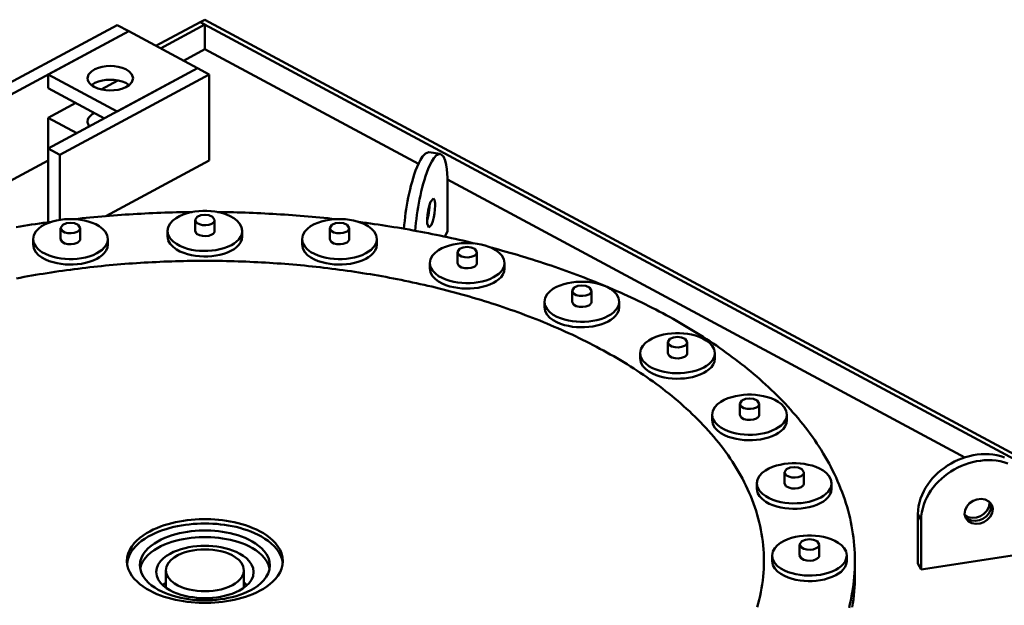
# Model space of a CAD drawing. Header units: millimetres. Extents: x 0 to 841, y 0 to 594.
# Tile 19 of 31: x 280 to 332, y 321 to 352. Entities that reach past the tile are written whole.
import ezdxf

# ---------------------------------------------------------------- set-up
doc = ezdxf.new("R2010")
doc.units = ezdxf.units.MM
doc.layers.add('VIS', color=7, linetype='CONTINUOUS', lineweight=50)

msp = doc.modelspace()

# ---------------------------------------------------------------- linework, layer by layer
at = {"layer": 'VIS'}
for points in [[(287.441, 350.609), (289.76, 351.854)], [(289.76, 351.854), (290, 351.983)], [(289.76, 351.854), (351.306, 318.81)], [(289.76, 351.854), (290, 351.725)], [(290, 351.983), (351.547, 318.939)], [(285.411, 351.699), (277.598, 347.504)], [(286.012, 351.376), (278.199, 347.181)], [(286.012, 351.376), (281.805, 349.117)], [(285.411, 351.699), (286.012, 351.376)], [(286.012, 351.376), (289.618, 349.44)], [(287.682, 350.48), (290, 351.725)], [(290, 350.434), (290, 351.725)], [(288.884, 349.835), (290, 350.434)], [(290, 350.434), (301.167, 344.439)], [(289.618, 349.44), (281.805, 345.245)], [(283.86, 348.924), (283.919, 349.122), (284.059, 349.277), (284.236, 349.39), (284.43, 349.469), (284.633, 349.522), (284.841, 349.553), (285.05, 349.563), (285.26, 349.553), (285.468, 349.522), (285.671, 349.469), (285.865, 349.39), (286.042, 349.277), (286.181, 349.122), (286.24, 348.924)], [(289.618, 349.44), (285.411, 347.181)], [(289.618, 349.44), (290.219, 349.117)], [(281.805, 348.4), (281.805, 349.117)], [(281.805, 349.117), (285.411, 347.181)], [(290.219, 349.117), (282.406, 344.922)], [(284.209, 348.472), (284.123, 348.523), (284.044, 348.583), (283.973, 348.653), (283.914, 348.734), (283.875, 348.825), (283.86, 348.924)], [(284.066, 348.565), (284.242, 348.675), (284.435, 348.753), (284.636, 348.806), (284.842, 348.836), (285.05, 348.846), (285.258, 348.836), (285.465, 348.806), (285.666, 348.753), (285.859, 348.675), (286.035, 348.565)], [(286.24, 348.924), (286.18, 348.723), (286.037, 348.567), (285.857, 348.454), (285.66, 348.375), (285.454, 348.323), (285.243, 348.293), (285.031, 348.285), (284.819, 348.297), (284.609, 348.331), (284.404, 348.387), (284.209, 348.472)], [(285.45, 348.808), (284.574, 348.338)], [(290.219, 344.614), (290.219, 349.117)], [(281.805, 348.4), (284.743, 346.823)], [(283.247, 347.626), (281.805, 346.851)], [(281.805, 345.245), (281.805, 346.851)], [(281.805, 346.851), (283.301, 346.048)], [(283.86, 346.658), (283.875, 346.756), (283.914, 346.848), (283.973, 346.928), (284.044, 346.998), (284.123, 347.058), (284.209, 347.11)], [(283.96, 346.402), (283.932, 346.439), (283.908, 346.479), (283.888, 346.521), (283.873, 346.566), (283.864, 346.611), (283.86, 346.658)], [(281.805, 341.388), (281.805, 345.245)], [(281.805, 345.245), (282.406, 344.922)], [(281.805, 344.614), (278.199, 342.678)], [(282.406, 341.515), (282.406, 344.922)], [(290.219, 344.614), (284.815, 341.712)], [(301.72, 345.052), (301.53, 344.984), (301.39, 344.832), (301.278, 344.658), (301.183, 344.473), (301.099, 344.284), (301.023, 344.091), (300.954, 343.895), (300.891, 343.697), (300.833, 343.498), (300.779, 343.298), (300.729, 343.097), (300.683, 342.895), (300.64, 342.692), (300.6, 342.488), (300.564, 342.284), (300.531, 342.079), (300.501, 341.874), (300.474, 341.668), (300.45, 341.462), (300.43, 341.256), (300.413, 341.049)], [(302.308, 344.961), (302.118, 344.894), (301.978, 344.741), (301.866, 344.566), (301.77, 344.381), (301.686, 344.19), (301.61, 343.997), (301.541, 343.8), (301.478, 343.602), (301.42, 343.402), (301.366, 343.201), (301.316, 342.999), (301.269, 342.796), (301.226, 342.593), (301.187, 342.388), (301.151, 342.183), (301.117, 341.978), (301.087, 341.772), (301.061, 341.566), (301.037, 341.359), (301.017, 341.152), (301.001, 340.944)], [(302.308, 344.961), (301.72, 345.052)], [(302.694, 343.484), (302.69, 343.712), (302.679, 343.94), (302.658, 344.167), (302.624, 344.392), (302.57, 344.614), (302.481, 344.823), (302.308, 344.961)], [(302.692, 343.619), (329.751, 329.092)], [(302.694, 340.903), (302.694, 343.484)], [(301.718, 341.113), (301.632, 341.317), (301.625, 341.549), (301.643, 341.781), (301.679, 342.011), (301.731, 342.238), (301.807, 342.457), (301.95, 342.626)], [(301.95, 342.626), (301.997, 342.584), (302.019, 342.523), (302.032, 342.459), (302.039, 342.394), (302.043, 342.329), (302.044, 342.264)], [(301.624, 341.481), (301.661, 341.615), (301.691, 341.751), (301.715, 341.888), (301.733, 342.026), (301.745, 342.164), (301.75, 342.303)], [(302.044, 342.264), (302.035, 342.058), (302.011, 341.854), (301.974, 341.651), (301.923, 341.451), (301.851, 341.258), (301.718, 341.113)], [(284.919, 340.509), (284.881, 340.715), (284.78, 340.898), (284.638, 341.052), (284.471, 341.178), (284.288, 341.282), (284.096, 341.365), (283.897, 341.432), (283.693, 341.483), (283.487, 341.521), (283.278, 341.545), (283.069, 341.557), (282.859, 341.557), (282.649, 341.545), (282.441, 341.521), (282.235, 341.483), (282.031, 341.432), (281.832, 341.365), (281.64, 341.282), (281.457, 341.178), (281.29, 341.052), (281.148, 340.898), (281.047, 340.715), (281.009, 340.509)], [(289.337, 341.923), (289.131, 341.92), (288.925, 341.917), (288.719, 341.913), (288.513, 341.909), (288.307, 341.903), (288.101, 341.897), (287.895, 341.891), (287.688, 341.884), (287.482, 341.876), (287.276, 341.867), (287.07, 341.858), (286.865, 341.848), (286.659, 341.838), (286.453, 341.826), (286.247, 341.814), (286.041, 341.802), (285.835, 341.789), (285.63, 341.775), (285.424, 341.76), (285.218, 341.745), (285.013, 341.729), (284.807, 341.712), (284.602, 341.694), (284.397, 341.676), (284.191, 341.658), (283.986, 341.638), (283.781, 341.618), (283.576, 341.597), (283.371, 341.576), (283.166, 341.553)], [(291.955, 340.935), (291.917, 341.14), (291.816, 341.324), (291.674, 341.477), (291.507, 341.604), (291.324, 341.707), (291.132, 341.791), (290.933, 341.857), (290.729, 341.909), (290.523, 341.946), (290.314, 341.971), (290.105, 341.983), (289.895, 341.983), (289.686, 341.971), (289.477, 341.946), (289.271, 341.909), (289.067, 341.857), (288.868, 341.791), (288.676, 341.707), (288.493, 341.604), (288.326, 341.477), (288.184, 341.324), (288.083, 341.14), (288.045, 340.935)], [(290.51, 341.509), (290.401, 341.678), (290.208, 341.759), (290, 341.783), (289.792, 341.759), (289.599, 341.678), (289.49, 341.509)], [(289.49, 341.509), (289.565, 341.365), (289.71, 341.283), (289.872, 341.244), (290.039, 341.236), (290.204, 341.258), (290.361, 341.315)], [(289.49, 341.509), (289.49, 340.935)], [(290.361, 341.315), (290.397, 341.337), (290.431, 341.363), (290.462, 341.393), (290.487, 341.427), (290.504, 341.467), (290.51, 341.509)], [(290.51, 341.509), (290.51, 340.935)], [(296.834, 341.553), (296.629, 341.576), (296.424, 341.597), (296.219, 341.618), (296.014, 341.638), (295.809, 341.658), (295.603, 341.676), (295.398, 341.694), (295.193, 341.712), (294.987, 341.729), (294.782, 341.745), (294.576, 341.76), (294.37, 341.775), (294.165, 341.789), (293.959, 341.802), (293.753, 341.814), (293.547, 341.826), (293.341, 341.838), (293.135, 341.848), (292.93, 341.858), (292.724, 341.867), (292.518, 341.876), (292.312, 341.884), (292.105, 341.891), (291.899, 341.897), (291.693, 341.903), (291.487, 341.909), (291.281, 341.913), (291.075, 341.917), (290.869, 341.92), (290.663, 341.923)], [(298.991, 340.509), (298.953, 340.715), (298.852, 340.898), (298.71, 341.052), (298.543, 341.178), (298.36, 341.282), (298.168, 341.365), (297.969, 341.432), (297.765, 341.483), (297.559, 341.521), (297.351, 341.545), (297.141, 341.557), (296.931, 341.557), (296.722, 341.545), (296.513, 341.521), (296.307, 341.483), (296.103, 341.432), (295.904, 341.365), (295.712, 341.282), (295.529, 341.178), (295.362, 341.052), (295.22, 340.898), (295.119, 340.715), (295.081, 340.509)], [(281.951, 341.407), (281.748, 341.38), (281.544, 341.352), (281.341, 341.324), (281.138, 341.295), (280.936, 341.265), (280.733, 341.235), (280.53, 341.204), (280.328, 341.172), (280.125, 341.139)], [(283.474, 341.083), (283.365, 341.252), (283.172, 341.333), (282.964, 341.357), (282.756, 341.333), (282.563, 341.252), (282.454, 341.083)], [(282.454, 341.083), (282.529, 340.94), (282.674, 340.858), (282.836, 340.818), (283.003, 340.81), (283.168, 340.832), (283.325, 340.889)], [(282.454, 341.083), (282.454, 340.509)], [(283.325, 340.889), (283.361, 340.911), (283.395, 340.937), (283.426, 340.967), (283.451, 341.002), (283.468, 341.041), (283.474, 341.083)], [(283.474, 341.083), (283.474, 340.509)], [(297.546, 341.083), (297.437, 341.252), (297.244, 341.333), (297.036, 341.357), (296.828, 341.333), (296.635, 341.252), (296.526, 341.083)], [(296.526, 341.083), (296.602, 340.94), (296.746, 340.858), (296.908, 340.818), (297.075, 340.81), (297.24, 340.832), (297.397, 340.889)], [(296.526, 341.083), (296.526, 340.509)], [(297.397, 340.889), (297.433, 340.911), (297.468, 340.937), (297.498, 340.967), (297.523, 341.002), (297.54, 341.041), (297.546, 341.083)], [(297.546, 341.083), (297.546, 340.509)], [(304.092, 340.284), (303.893, 340.332), (303.694, 340.38), (303.494, 340.427), (303.294, 340.473), (303.094, 340.518), (302.894, 340.562), (302.694, 340.606), (302.494, 340.649), (302.293, 340.691), (302.092, 340.732), (301.891, 340.773), (301.69, 340.813), (301.489, 340.852), (301.288, 340.891), (301.086, 340.928), (300.885, 340.965), (300.683, 341.002), (300.481, 341.037), (300.279, 341.072), (300.077, 341.106), (299.875, 341.139), (299.672, 341.172), (299.47, 341.204), (299.267, 341.235), (299.064, 341.265), (298.862, 341.295), (298.659, 341.324), (298.456, 341.352), (298.252, 341.38), (298.049, 341.407)], [(281.009, 340.509), (281.048, 340.301), (281.152, 340.115), (281.298, 339.96), (281.469, 339.833), (281.656, 339.729), (281.853, 339.646), (282.056, 339.58), (282.263, 339.53), (282.473, 339.493), (282.686, 339.47), (282.899, 339.46), (283.112, 339.463), (283.325, 339.478), (283.537, 339.506), (283.746, 339.548), (283.952, 339.604), (284.153, 339.676), (284.346, 339.767)], [(281.009, 340.509), (281.009, 340.223)], [(282.454, 340.509), (282.529, 340.366), (282.674, 340.284), (282.836, 340.244), (283.003, 340.236), (283.168, 340.258), (283.325, 340.316)], [(283.325, 340.316), (283.361, 340.338), (283.395, 340.363), (283.426, 340.393), (283.451, 340.428), (283.468, 340.467), (283.474, 340.509)], [(284.346, 339.767), (284.487, 339.851), (284.618, 339.95), (284.735, 340.065), (284.831, 340.197), (284.896, 340.348), (284.919, 340.509)], [(284.919, 340.509), (284.919, 340.223)], [(288.045, 340.935), (288.084, 340.726), (288.188, 340.541), (288.334, 340.386), (288.506, 340.258), (288.692, 340.155), (288.889, 340.071), (289.092, 340.006), (289.299, 339.955), (289.51, 339.919), (289.722, 339.896), (289.935, 339.886), (290.149, 339.888), (290.362, 339.903), (290.573, 339.932), (290.783, 339.973), (290.988, 340.029), (291.189, 340.102), (291.382, 340.193)], [(288.045, 340.935), (288.045, 340.648)], [(288.045, 340.648), (288.084, 340.439), (288.188, 340.254), (288.334, 340.099), (288.506, 339.971), (288.692, 339.868), (288.889, 339.785), (289.092, 339.719), (289.299, 339.668), (289.51, 339.632), (289.722, 339.609), (289.935, 339.599), (290.149, 339.602), (290.362, 339.617), (290.573, 339.645), (290.783, 339.686), (290.988, 339.743), (291.189, 339.815), (291.382, 339.906)], [(289.49, 340.935), (289.565, 340.792), (289.71, 340.71), (289.872, 340.67), (290.039, 340.662), (290.204, 340.684), (290.361, 340.741)], [(290.361, 340.741), (290.397, 340.763), (290.431, 340.789), (290.462, 340.819), (290.487, 340.854), (290.504, 340.893), (290.51, 340.935)], [(291.382, 340.193), (291.523, 340.277), (291.654, 340.375), (291.771, 340.49), (291.867, 340.623), (291.932, 340.773), (291.955, 340.935)], [(291.382, 339.906), (291.523, 339.99), (291.654, 340.089), (291.771, 340.204), (291.867, 340.336), (291.932, 340.486), (291.955, 340.648)], [(291.955, 340.935), (291.955, 340.648)], [(295.081, 340.509), (295.12, 340.301), (295.224, 340.115), (295.37, 339.96), (295.542, 339.833), (295.728, 339.729), (295.925, 339.646), (296.128, 339.58), (296.335, 339.53), (296.546, 339.493), (296.758, 339.47), (296.971, 339.46), (297.185, 339.463), (297.398, 339.478), (297.609, 339.506), (297.819, 339.548), (298.025, 339.604), (298.225, 339.676), (298.419, 339.767)], [(295.081, 340.509), (295.081, 340.223)], [(296.526, 340.509), (296.602, 340.366), (296.746, 340.284), (296.908, 340.244), (297.075, 340.236), (297.24, 340.258), (297.397, 340.316)], [(297.397, 340.316), (297.433, 340.338), (297.468, 340.363), (297.498, 340.393), (297.523, 340.428), (297.54, 340.467), (297.546, 340.509)], [(298.419, 339.767), (298.559, 339.851), (298.69, 339.95), (298.807, 340.065), (298.903, 340.197), (298.968, 340.348), (298.991, 340.509)], [(298.991, 340.509), (298.991, 340.223)], [(302.552, 340.637), (302.694, 340.903)], [(281.009, 340.223), (281.048, 340.014), (281.152, 339.828), (281.298, 339.673), (281.469, 339.546), (281.656, 339.442), (281.853, 339.359), (282.056, 339.293), (282.263, 339.243), (282.473, 339.206), (282.686, 339.184), (282.899, 339.173), (283.112, 339.176), (283.325, 339.191), (283.537, 339.219), (283.746, 339.261), (283.952, 339.317), (284.153, 339.389), (284.346, 339.48)], [(284.346, 339.48), (284.487, 339.564), (284.618, 339.663), (284.735, 339.778), (284.831, 339.911), (284.896, 340.061), (284.919, 340.223)], [(295.081, 340.223), (295.12, 340.014), (295.224, 339.828), (295.37, 339.673), (295.542, 339.546), (295.728, 339.442), (295.925, 339.359), (296.128, 339.293), (296.335, 339.243), (296.546, 339.206), (296.758, 339.184), (296.971, 339.173), (297.185, 339.176), (297.398, 339.191), (297.609, 339.219), (297.819, 339.261), (298.025, 339.317), (298.225, 339.389), (298.419, 339.48)], [(298.419, 339.48), (298.559, 339.564), (298.69, 339.663), (298.807, 339.778), (298.903, 339.911), (298.968, 340.061), (298.991, 340.223)], [(305.674, 339.254), (305.637, 339.459), (305.536, 339.642), (305.393, 339.796), (305.226, 339.923), (305.044, 340.026), (304.851, 340.11), (304.652, 340.176), (304.449, 340.228), (304.242, 340.265), (304.034, 340.29), (303.824, 340.302), (303.614, 340.302), (303.405, 340.29), (303.197, 340.265), (302.99, 340.228), (302.787, 340.176), (302.588, 340.11), (302.395, 340.026), (302.213, 339.923), (302.046, 339.796), (301.903, 339.642), (301.802, 339.459), (301.764, 339.254)], [(304.229, 339.827), (304.12, 339.997), (303.927, 340.077), (303.719, 340.101), (303.511, 340.077), (303.319, 339.997), (303.209, 339.827)], [(324, 323.672), (323.998, 323.877), (323.991, 324.081), (323.981, 324.286), (323.966, 324.491), (323.947, 324.695), (323.923, 324.898), (323.896, 325.101), (323.864, 325.304), (323.828, 325.506), (323.788, 325.707), (323.744, 325.907), (323.696, 326.106), (323.644, 326.305), (323.589, 326.502), (323.529, 326.698), (323.466, 326.893), (323.399, 327.087), (323.329, 327.28), (323.255, 327.471), (323.178, 327.661), (323.098, 327.849), (323.014, 328.036), (322.927, 328.222), (322.836, 328.406), (322.743, 328.589), (322.647, 328.77), (322.548, 328.949), (322.446, 329.127), (322.341, 329.303), (322.234, 329.478), (322.124, 329.651), (322.012, 329.822), (321.897, 329.992), (321.779, 330.16), (321.66, 330.327), (321.538, 330.492), (321.414, 330.655), (321.288, 330.816), (321.159, 330.976), (321.029, 331.134), (320.897, 331.291), (320.762, 331.446), (320.626, 331.599), (320.488, 331.751), (320.349, 331.901), (320.208, 332.05), (320.065, 332.197), (319.92, 332.342), (319.774, 332.486), (319.626, 332.628), (319.477, 332.769), (319.327, 332.908), (319.175, 333.045), (319.021, 333.182), (318.867, 333.316), (318.711, 333.449), (318.554, 333.581), (318.396, 333.711), (318.236, 333.84), (318.076, 333.968), (317.914, 334.094), (317.751, 334.218), (317.587, 334.341), (317.422, 334.463), (317.256, 334.584), (317.09, 334.703), (316.922, 334.821), (316.753, 334.937), (316.583, 335.052), (316.413, 335.166), (316.242, 335.279), (316.07, 335.39), (315.897, 335.5), (315.723, 335.609), (315.548, 335.716), (315.373, 335.823), (315.197, 335.928), (315.02, 336.032), (314.843, 336.134), (314.665, 336.236), (314.486, 336.336), (314.307, 336.436), (314.127, 336.534), (313.946, 336.631), (313.765, 336.726), (313.583, 336.821), (313.401, 336.915), (313.218, 337.007), (313.034, 337.099), (312.85, 337.189), (312.666, 337.278), (312.481, 337.366), (312.295, 337.454), (312.109, 337.54), (311.922, 337.625), (311.735, 337.709), (311.548, 337.792), (311.36, 337.874), (311.172, 337.955), (310.983, 338.035), (310.794, 338.114), (310.604, 338.192), (310.414, 338.269), (310.224, 338.345), (310.033, 338.421), (309.842, 338.495), (309.651, 338.568), (309.459, 338.641), (309.267, 338.712), (309.075, 338.783), (308.882, 338.852), (308.689, 338.921), (308.495, 338.989), (308.301, 339.056), (308.107, 339.122), (307.913, 339.187), (307.718, 339.251), (307.523, 339.315), (307.328, 339.377), (307.133, 339.439), (306.937, 339.5), (306.741, 339.56), (306.545, 339.619), (306.348, 339.677), (306.151, 339.735), (305.954, 339.791), (305.757, 339.847), (305.56, 339.902), (305.362, 339.957), (305.164, 340.01), (304.966, 340.062)], [(303.209, 339.827), (303.285, 339.684), (303.429, 339.602), (303.591, 339.562), (303.758, 339.554), (303.924, 339.577), (304.08, 339.634)], [(303.209, 339.827), (303.209, 339.254)], [(304.08, 339.634), (304.117, 339.656), (304.151, 339.682), (304.181, 339.711), (304.206, 339.746), (304.223, 339.785), (304.229, 339.827)], [(304.229, 339.827), (304.229, 339.254)], [(319.24, 323.672), (319.238, 323.876), (319.23, 324.08), (319.218, 324.285), (319.2, 324.488), (319.178, 324.692), (319.151, 324.894), (319.119, 325.097), (319.083, 325.298), (319.041, 325.498), (318.996, 325.697), (318.945, 325.896), (318.89, 326.093), (318.831, 326.288), (318.767, 326.483), (318.7, 326.676), (318.628, 326.867), (318.552, 327.057), (318.472, 327.246), (318.389, 327.432), (318.301, 327.617), (318.211, 327.801), (318.116, 327.982), (318.018, 328.162), (317.917, 328.34), (317.813, 328.516), (317.706, 328.69), (317.596, 328.862), (317.482, 329.032), (317.366, 329.201), (317.248, 329.367), (317.126, 329.532), (317.002, 329.695), (316.876, 329.855), (316.747, 330.014), (316.616, 330.171), (316.483, 330.326), (316.347, 330.48), (316.21, 330.631), (316.07, 330.781), (315.929, 330.928), (315.785, 331.074), (315.64, 331.218), (315.493, 331.36), (315.344, 331.501), (315.194, 331.639), (315.042, 331.776), (314.889, 331.911), (314.734, 332.045), (314.577, 332.177), (314.419, 332.307), (314.26, 332.435), (314.099, 332.562), (313.938, 332.687), (313.775, 332.811), (313.61, 332.932), (313.445, 333.053), (313.279, 333.172), (313.111, 333.289), (312.942, 333.404), (312.773, 333.519), (312.602, 333.631), (312.43, 333.743), (312.258, 333.852), (312.084, 333.961), (311.91, 334.068), (311.735, 334.173), (311.559, 334.277), (311.382, 334.38), (311.204, 334.481), (311.026, 334.581), (310.846, 334.68), (310.666, 334.777), (310.486, 334.873), (310.305, 334.968), (310.123, 335.062), (309.94, 335.154), (309.757, 335.245), (309.573, 335.334), (309.389, 335.423), (309.204, 335.51), (309.018, 335.596), (308.832, 335.681), (308.645, 335.765), (308.458, 335.847), (308.271, 335.928), (308.082, 336.009), (307.894, 336.088), (307.705, 336.165), (307.515, 336.242), (307.325, 336.318), (307.135, 336.393), (306.944, 336.466), (306.752, 336.538), (306.561, 336.61), (306.369, 336.68), (306.176, 336.749), (305.983, 336.817), (305.79, 336.885), (305.597, 336.951), (305.403, 337.016), (305.208, 337.08), (305.014, 337.143), (304.819, 337.205), (304.624, 337.266), (304.428, 337.326), (304.232, 337.385), (304.036, 337.443), (303.84, 337.5), (303.643, 337.557), (303.446, 337.612), (303.249, 337.666), (303.052, 337.72), (302.854, 337.772), (302.656, 337.824), (302.458, 337.874), (302.259, 337.924), (302.061, 337.973), (301.862, 338.021), (301.663, 338.068), (301.464, 338.114), (301.264, 338.159), (301.064, 338.203), (300.865, 338.246), (300.664, 338.289), (300.464, 338.331), (300.264, 338.371), (300.063, 338.411), (299.862, 338.45), (299.661, 338.489), (299.46, 338.526), (299.259, 338.562), (299.058, 338.598), (298.856, 338.633), (298.654, 338.667), (298.453, 338.7), (298.251, 338.732), (298.049, 338.764), (297.846, 338.795), (297.644, 338.824), (297.442, 338.853), (297.239, 338.882), (297.036, 338.909), (296.833, 338.936), (296.631, 338.961), (296.428, 338.986), (296.224, 339.011), (296.021, 339.034), (295.818, 339.056), (295.615, 339.078), (295.411, 339.099), (295.208, 339.119), (295.004, 339.139), (294.8, 339.157), (294.597, 339.175), (294.393, 339.192), (294.189, 339.208), (293.985, 339.224), (293.781, 339.239), (293.577, 339.252), (293.373, 339.266), (293.169, 339.278), (292.964, 339.289), (292.76, 339.3), (292.556, 339.31), (292.351, 339.32), (292.147, 339.328), (291.943, 339.336), (291.738, 339.343), (291.534, 339.349), (291.329, 339.354), (291.125, 339.359), (290.92, 339.363), (290.716, 339.366), (290.511, 339.368), (290.307, 339.37), (290.102, 339.37), (289.898, 339.37), (289.693, 339.37), (289.489, 339.368), (289.284, 339.366), (289.08, 339.363), (288.875, 339.359), (288.671, 339.354), (288.466, 339.349), (288.262, 339.343), (288.057, 339.336), (287.853, 339.328), (287.649, 339.32), (287.444, 339.31), (287.24, 339.3), (287.036, 339.289), (286.831, 339.278), (286.627, 339.266), (286.423, 339.252), (286.219, 339.239), (286.015, 339.224), (285.811, 339.208), (285.607, 339.192), (285.403, 339.175), (285.2, 339.157), (284.996, 339.139), (284.792, 339.119), (284.589, 339.099), (284.385, 339.078), (284.182, 339.056), (283.979, 339.034), (283.776, 339.011), (283.572, 338.986), (283.369, 338.961), (283.167, 338.936), (282.964, 338.909), (282.761, 338.882), (282.558, 338.853), (282.356, 338.824), (282.154, 338.795), (281.951, 338.764), (281.749, 338.732), (281.547, 338.7), (281.346, 338.667), (281.144, 338.633), (280.942, 338.598), (280.741, 338.562), (280.54, 338.526), (280.339, 338.489), (280.138, 338.45)], [(319.24, 323.672), (319.238, 323.876), (319.23, 324.08), (319.218, 324.285), (319.2, 324.488), (319.178, 324.692), (319.151, 324.894), (319.119, 325.097), (319.083, 325.298), (319.041, 325.498), (318.996, 325.697), (318.945, 325.896), (318.89, 326.093), (318.831, 326.288), (318.767, 326.483), (318.7, 326.676), (318.628, 326.867), (318.552, 327.057), (318.472, 327.246), (318.389, 327.432), (318.301, 327.617), (318.211, 327.801), (318.116, 327.982), (318.018, 328.162), (317.917, 328.34), (317.813, 328.516), (317.706, 328.69), (317.596, 328.862), (317.482, 329.032), (317.366, 329.201), (317.248, 329.367), (317.126, 329.532), (317.002, 329.695), (316.876, 329.855), (316.747, 330.014), (316.616, 330.171), (316.483, 330.326), (316.347, 330.48), (316.21, 330.631), (316.07, 330.781), (315.929, 330.928), (315.785, 331.074), (315.64, 331.218), (315.493, 331.36), (315.344, 331.501), (315.194, 331.639), (315.042, 331.776), (314.889, 331.911), (314.734, 332.045), (314.577, 332.177), (314.419, 332.307), (314.26, 332.435), (314.099, 332.562), (313.938, 332.687), (313.775, 332.811), (313.61, 332.932), (313.445, 333.053), (313.279, 333.172), (313.111, 333.289), (312.942, 333.404), (312.773, 333.519), (312.602, 333.631), (312.43, 333.743), (312.258, 333.852), (312.084, 333.961), (311.91, 334.068), (311.735, 334.173), (311.559, 334.277), (311.382, 334.38), (311.204, 334.481), (311.026, 334.581), (310.846, 334.68), (310.666, 334.777), (310.486, 334.873), (310.305, 334.968), (310.123, 335.062), (309.94, 335.154), (309.757, 335.245), (309.573, 335.334), (309.389, 335.423), (309.204, 335.51), (309.018, 335.596), (308.832, 335.681), (308.645, 335.765), (308.458, 335.847), (308.271, 335.928), (308.082, 336.009), (307.894, 336.088), (307.705, 336.165), (307.515, 336.242), (307.325, 336.318), (307.135, 336.393), (306.944, 336.466), (306.752, 336.538), (306.561, 336.61), (306.369, 336.68), (306.176, 336.749), (305.983, 336.817), (305.79, 336.885), (305.597, 336.951), (305.403, 337.016), (305.208, 337.08), (305.014, 337.143), (304.819, 337.205), (304.624, 337.266), (304.428, 337.326), (304.232, 337.385), (304.036, 337.443), (303.84, 337.5), (303.643, 337.557), (303.446, 337.612), (303.249, 337.666), (303.052, 337.72), (302.854, 337.772), (302.656, 337.824), (302.458, 337.874), (302.259, 337.924), (302.061, 337.973), (301.862, 338.021), (301.663, 338.068), (301.464, 338.114), (301.264, 338.159), (301.064, 338.203), (300.865, 338.246), (300.664, 338.289), (300.464, 338.331), (300.264, 338.371), (300.063, 338.411), (299.862, 338.45), (299.661, 338.489), (299.46, 338.526), (299.259, 338.562), (299.058, 338.598), (298.856, 338.633), (298.654, 338.667), (298.453, 338.7), (298.251, 338.732), (298.049, 338.764), (297.846, 338.795), (297.644, 338.824), (297.442, 338.853), (297.239, 338.882), (297.036, 338.909), (296.833, 338.936), (296.631, 338.961), (296.428, 338.986), (296.224, 339.011), (296.021, 339.034), (295.818, 339.056), (295.615, 339.078), (295.411, 339.099), (295.208, 339.119), (295.004, 339.139), (294.8, 339.157), (294.597, 339.175), (294.393, 339.192), (294.189, 339.208), (293.985, 339.224), (293.781, 339.239), (293.577, 339.252), (293.373, 339.266), (293.169, 339.278), (292.964, 339.289), (292.76, 339.3), (292.556, 339.31), (292.351, 339.32), (292.147, 339.328), (291.943, 339.336), (291.738, 339.343), (291.534, 339.349), (291.329, 339.354), (291.125, 339.359), (290.92, 339.363), (290.716, 339.366), (290.511, 339.368), (290.307, 339.37), (290.102, 339.37), (289.898, 339.37), (289.693, 339.37), (289.489, 339.368), (289.284, 339.366), (289.08, 339.363), (288.875, 339.359), (288.671, 339.354), (288.466, 339.349), (288.262, 339.343), (288.057, 339.336), (287.853, 339.328), (287.649, 339.32), (287.444, 339.31), (287.24, 339.3), (287.036, 339.289), (286.831, 339.278), (286.627, 339.266), (286.423, 339.252), (286.219, 339.239), (286.015, 339.224), (285.811, 339.208), (285.607, 339.192), (285.403, 339.175), (285.2, 339.157), (284.996, 339.139), (284.792, 339.119), (284.589, 339.099), (284.385, 339.078), (284.182, 339.056), (283.979, 339.034), (283.776, 339.011), (283.572, 338.986), (283.369, 338.961), (283.167, 338.936), (282.964, 338.909), (282.761, 338.882), (282.558, 338.853), (282.356, 338.824), (282.154, 338.795), (281.951, 338.764), (281.749, 338.732), (281.547, 338.7), (281.346, 338.667), (281.144, 338.633), (280.942, 338.598), (280.741, 338.562), (280.54, 338.526), (280.339, 338.489), (280.138, 338.45)], [(301.764, 339.254), (301.803, 339.045), (301.908, 338.859), (302.054, 338.704), (302.225, 338.577), (302.412, 338.474), (302.608, 338.39), (302.811, 338.324), (303.019, 338.274), (303.229, 338.238), (303.441, 338.215), (303.655, 338.205), (303.868, 338.207), (304.081, 338.222), (304.293, 338.25), (304.502, 338.292), (304.708, 338.348), (304.909, 338.421), (305.102, 338.512)], [(301.764, 339.254), (301.764, 338.967)], [(301.764, 338.967), (301.803, 338.758), (301.908, 338.573), (302.054, 338.417), (302.225, 338.29), (302.412, 338.187), (302.608, 338.103), (302.811, 338.037), (303.019, 337.987), (303.229, 337.951), (303.441, 337.928), (303.655, 337.918), (303.868, 337.92), (304.081, 337.935), (304.293, 337.963), (304.502, 338.005), (304.708, 338.061), (304.909, 338.134), (305.102, 338.225)], [(303.209, 339.254), (303.285, 339.11), (303.429, 339.029), (303.591, 338.989), (303.758, 338.981), (303.924, 339.003), (304.08, 339.06)], [(304.08, 339.06), (304.117, 339.082), (304.151, 339.108), (304.181, 339.138), (304.206, 339.172), (304.223, 339.212), (304.229, 339.254)], [(305.102, 338.512), (305.242, 338.596), (305.373, 338.694), (305.49, 338.809), (305.586, 338.942), (305.651, 339.092), (305.674, 339.254)], [(305.102, 338.225), (305.242, 338.309), (305.373, 338.407), (305.49, 338.522), (305.586, 338.655), (305.651, 338.805), (305.674, 338.967)], [(305.674, 339.254), (305.674, 338.967)], [(311.67, 337.231), (311.632, 337.437), (311.531, 337.62), (311.389, 337.774), (311.221, 337.9), (311.039, 338.003), (310.846, 338.087), (310.648, 338.154), (310.444, 338.205), (310.238, 338.243), (310.029, 338.267), (309.82, 338.279), (309.61, 338.279), (309.4, 338.267), (309.192, 338.243), (308.985, 338.205), (308.782, 338.154), (308.583, 338.087), (308.391, 338.003), (308.208, 337.9), (308.041, 337.774), (307.899, 337.62), (307.798, 337.437), (307.76, 337.231)], [(310.225, 337.805), (310.115, 337.974), (309.923, 338.055), (309.715, 338.079), (309.507, 338.055), (309.314, 337.974), (309.205, 337.805)], [(309.205, 337.805), (309.28, 337.662), (309.425, 337.58), (309.587, 337.54), (309.754, 337.532), (309.919, 337.554), (310.075, 337.611)], [(309.205, 337.805), (309.205, 337.231)], [(310.075, 337.611), (310.112, 337.633), (310.146, 337.659), (310.177, 337.689), (310.202, 337.724), (310.219, 337.763), (310.225, 337.805)], [(310.225, 337.805), (310.225, 337.231)], [(307.76, 337.231), (307.799, 337.023), (307.903, 336.837), (308.049, 336.682), (308.22, 336.555), (308.407, 336.451), (308.603, 336.368), (308.806, 336.302), (309.014, 336.251), (309.224, 336.215), (309.437, 336.192), (309.65, 336.182), (309.863, 336.185), (310.076, 336.2), (310.288, 336.228), (310.497, 336.269), (310.703, 336.326), (310.904, 336.398), (311.097, 336.489)], [(307.76, 337.231), (307.76, 336.944)], [(307.76, 336.944), (307.799, 336.736), (307.903, 336.55), (308.049, 336.395), (308.22, 336.268), (308.407, 336.164), (308.603, 336.081), (308.806, 336.015), (309.014, 335.965), (309.224, 335.928), (309.437, 335.905), (309.65, 335.895), (309.863, 335.898), (310.076, 335.913), (310.288, 335.941), (310.497, 335.983), (310.703, 336.039), (310.904, 336.111), (311.097, 336.202)], [(309.205, 337.231), (309.28, 337.088), (309.425, 337.006), (309.587, 336.966), (309.754, 336.958), (309.919, 336.98), (310.075, 337.038)], [(310.075, 337.038), (310.112, 337.06), (310.146, 337.085), (310.177, 337.115), (310.202, 337.15), (310.219, 337.189), (310.225, 337.231)], [(311.097, 336.489), (311.238, 336.573), (311.369, 336.672), (311.486, 336.787), (311.581, 336.919), (311.646, 337.069), (311.67, 337.231)], [(311.097, 336.202), (311.238, 336.286), (311.369, 336.385), (311.486, 336.5), (311.581, 336.633), (311.646, 336.783), (311.67, 336.944)], [(311.67, 337.231), (311.67, 336.944)], [(316.677, 334.543), (316.639, 334.748), (316.538, 334.932), (316.395, 335.085), (316.228, 335.212), (316.046, 335.315), (315.853, 335.399), (315.654, 335.466), (315.451, 335.517), (315.244, 335.555), (315.036, 335.579), (314.826, 335.591), (314.617, 335.591), (314.407, 335.579), (314.199, 335.555), (313.992, 335.517), (313.789, 335.466), (313.59, 335.399), (313.397, 335.315), (313.215, 335.212), (313.048, 335.085), (312.905, 334.932), (312.804, 334.748), (312.767, 334.543)], [(315.232, 335.117), (315.122, 335.286), (314.93, 335.367), (314.722, 335.391), (314.513, 335.367), (314.321, 335.286), (314.212, 335.117)], [(314.212, 335.117), (314.287, 334.973), (314.432, 334.892), (314.594, 334.852), (314.76, 334.844), (314.926, 334.866), (315.082, 334.923)], [(314.212, 335.117), (314.212, 334.543)], [(315.082, 334.923), (315.119, 334.945), (315.153, 334.971), (315.183, 335.001), (315.208, 335.035), (315.225, 335.075), (315.232, 335.117)], [(315.232, 335.117), (315.232, 334.543)], [(312.767, 334.543), (312.806, 334.334), (312.91, 334.149), (313.056, 333.994), (313.227, 333.866), (313.414, 333.763), (313.61, 333.68), (313.813, 333.614), (314.021, 333.563), (314.231, 333.527), (314.443, 333.504), (314.657, 333.494), (314.87, 333.497), (315.083, 333.512), (315.295, 333.54), (315.504, 333.581), (315.71, 333.638), (315.911, 333.71), (316.104, 333.801)], [(312.767, 334.543), (312.767, 334.256)], [(314.212, 334.543), (314.287, 334.4), (314.432, 334.318), (314.594, 334.278), (314.76, 334.27), (314.926, 334.292), (315.082, 334.35)], [(315.082, 334.35), (315.119, 334.371), (315.153, 334.397), (315.183, 334.427), (315.208, 334.462), (315.225, 334.501), (315.232, 334.543)], [(316.104, 333.801), (316.245, 333.885), (316.376, 333.984), (316.492, 334.098), (316.588, 334.231), (316.653, 334.381), (316.677, 334.543)], [(316.677, 334.543), (316.677, 334.256)], [(312.767, 334.256), (312.806, 334.048), (312.91, 333.862), (313.056, 333.707), (313.227, 333.58), (313.414, 333.476), (313.61, 333.393), (313.813, 333.327), (314.021, 333.276), (314.231, 333.24), (314.443, 333.217), (314.657, 333.207), (314.87, 333.21), (315.083, 333.225), (315.295, 333.253), (315.504, 333.294), (315.71, 333.351), (315.911, 333.423), (316.104, 333.514)], [(316.104, 333.514), (316.245, 333.598), (316.376, 333.697), (316.492, 333.812), (316.588, 333.944), (316.653, 334.095), (316.677, 334.256)], [(320.444, 331.324), (320.406, 331.53), (320.305, 331.713), (320.163, 331.867), (319.995, 331.993), (319.813, 332.096), (319.62, 332.18), (319.421, 332.247), (319.218, 332.298), (319.011, 332.336), (318.803, 332.36), (318.594, 332.372), (318.384, 332.372), (318.174, 332.36), (317.966, 332.336), (317.759, 332.298), (317.556, 332.247), (317.357, 332.18), (317.164, 332.096), (316.982, 331.993), (316.815, 331.867), (316.672, 331.713), (316.571, 331.53), (316.534, 331.324)], [(318.999, 331.898), (318.889, 332.067), (318.697, 332.148), (318.489, 332.172), (318.281, 332.148), (318.088, 332.067), (317.979, 331.898)], [(317.979, 331.898), (318.054, 331.755), (318.199, 331.673), (318.361, 331.633), (318.527, 331.625), (318.693, 331.647), (318.849, 331.704)], [(317.979, 331.898), (317.979, 331.324)], [(318.849, 331.704), (318.886, 331.726), (318.92, 331.752), (318.951, 331.782), (318.976, 331.817), (318.993, 331.856), (318.999, 331.898)], [(318.999, 331.898), (318.999, 331.324)], [(316.534, 331.324), (316.573, 331.116), (316.677, 330.93), (316.823, 330.775), (316.994, 330.648), (317.181, 330.544), (317.377, 330.461), (317.58, 330.395), (317.788, 330.344), (317.998, 330.308), (318.21, 330.285), (318.424, 330.275), (318.637, 330.278), (318.85, 330.293), (319.062, 330.321), (319.271, 330.362), (319.477, 330.419), (319.678, 330.491), (319.871, 330.582)], [(316.534, 331.324), (316.534, 331.037)], [(317.979, 331.324), (318.054, 331.181), (318.199, 331.099), (318.361, 331.059), (318.527, 331.051), (318.693, 331.073), (318.849, 331.131)], [(318.849, 331.131), (318.886, 331.153), (318.92, 331.178), (318.951, 331.208), (318.976, 331.243), (318.993, 331.282), (318.999, 331.324)], [(319.871, 330.582), (320.012, 330.666), (320.143, 330.765), (320.26, 330.88), (320.355, 331.012), (320.42, 331.163), (320.444, 331.324)], [(320.444, 331.324), (320.444, 331.037)], [(316.534, 331.037), (316.573, 330.829), (316.677, 330.643), (316.823, 330.488), (316.994, 330.361), (317.181, 330.257), (317.377, 330.174), (317.58, 330.108), (317.788, 330.058), (317.998, 330.021), (318.21, 329.998), (318.424, 329.988), (318.637, 329.991), (318.85, 330.006), (319.062, 330.034), (319.271, 330.076), (319.477, 330.132), (319.678, 330.204), (319.871, 330.295)], [(319.871, 330.295), (320.012, 330.379), (320.143, 330.478), (320.26, 330.593), (320.355, 330.726), (320.42, 330.876), (320.444, 331.037)], [(331.826, 329.094), (331.628, 329.156), (331.426, 329.204), (331.222, 329.237), (331.016, 329.256), (330.808, 329.262), (330.601, 329.255), (330.395, 329.235), (330.19, 329.202), (329.988, 329.159), (329.788, 329.103), (329.592, 329.037), (329.399, 328.96), (329.211, 328.873), (329.028, 328.776), (328.851, 328.669), (328.679, 328.553), (328.514, 328.428), (328.356, 328.294), (328.206, 328.151), (328.065, 327.999), (327.932, 327.84), (327.81, 327.673), (327.698, 327.498), (327.598, 327.317), (327.511, 327.129), (327.437, 326.935), (327.378, 326.737), (327.334, 326.534), (327.307, 326.329), (327.298, 326.122)], [(322.782, 327.736), (322.744, 327.941), (322.643, 328.125), (322.501, 328.278), (322.334, 328.405), (322.151, 328.508), (321.959, 328.592), (321.76, 328.659), (321.557, 328.71), (321.35, 328.747), (321.142, 328.772), (320.932, 328.784), (320.722, 328.784), (320.513, 328.772), (320.304, 328.747), (320.098, 328.71), (319.894, 328.659), (319.695, 328.592), (319.503, 328.508), (319.321, 328.405), (319.153, 328.278), (319.011, 328.125), (318.91, 327.941), (318.872, 327.736)], [(331.994, 328.778), (331.796, 328.84), (331.595, 328.888), (331.39, 328.921), (331.184, 328.941), (330.977, 328.946), (330.77, 328.939), (330.563, 328.919), (330.359, 328.887), (330.156, 328.843), (329.956, 328.787), (329.76, 328.721), (329.568, 328.644), (329.379, 328.557), (329.196, 328.46), (329.019, 328.354), (328.847, 328.237), (328.682, 328.112), (328.524, 327.978), (328.374, 327.835), (328.233, 327.683), (328.101, 327.524), (327.978, 327.357), (327.866, 327.182), (327.766, 327.001), (327.679, 326.813), (327.605, 326.619), (327.546, 326.421), (327.502, 326.218), (327.475, 326.013), (327.466, 325.806)], [(321.337, 328.31), (321.228, 328.479), (321.035, 328.56), (320.827, 328.584), (320.619, 328.56), (320.427, 328.479), (320.317, 328.31)], [(320.317, 328.31), (320.393, 328.166), (320.537, 328.084), (320.699, 328.045), (320.866, 328.037), (321.031, 328.059), (321.188, 328.116)], [(320.317, 328.31), (320.317, 327.736)], [(321.188, 328.116), (321.225, 328.138), (321.259, 328.164), (321.289, 328.194), (321.314, 328.228), (321.331, 328.268), (321.337, 328.31)], [(321.337, 328.31), (321.337, 327.736)], [(318.872, 327.736), (318.911, 327.527), (319.015, 327.342), (319.162, 327.187), (319.333, 327.059), (319.519, 326.956), (319.716, 326.873), (319.919, 326.807), (320.126, 326.756), (320.337, 326.72), (320.549, 326.697), (320.762, 326.687), (320.976, 326.689), (321.189, 326.705), (321.4, 326.733), (321.61, 326.774), (321.816, 326.83), (322.016, 326.903), (322.21, 326.994)], [(318.872, 327.736), (318.872, 327.449)], [(320.317, 327.736), (320.393, 327.593), (320.537, 327.511), (320.699, 327.471), (320.866, 327.463), (321.031, 327.485), (321.188, 327.542)], [(321.188, 327.542), (321.225, 327.564), (321.259, 327.59), (321.289, 327.62), (321.314, 327.655), (321.331, 327.694), (321.337, 327.736)], [(322.21, 326.994), (322.35, 327.078), (322.481, 327.177), (322.598, 327.291), (322.694, 327.424), (322.759, 327.574), (322.782, 327.736)], [(322.782, 327.736), (322.782, 327.449)], [(318.872, 327.449), (318.911, 327.24), (319.015, 327.055), (319.162, 326.9), (319.333, 326.773), (319.519, 326.669), (319.716, 326.586), (319.919, 326.52), (320.126, 326.469), (320.337, 326.433), (320.549, 326.41), (320.762, 326.4), (320.976, 326.403), (321.189, 326.418), (321.4, 326.446), (321.61, 326.487), (321.816, 326.544), (322.016, 326.616), (322.21, 326.707)], [(322.21, 326.707), (322.35, 326.791), (322.481, 326.89), (322.598, 327.005), (322.694, 327.137), (322.759, 327.287), (322.782, 327.449)], [(329.799, 325.908), (329.74, 326.116), (329.765, 326.332), (329.86, 326.528), (330.003, 326.691), (330.182, 326.815), (330.385, 326.894), (330.601, 326.922), (330.816, 326.891), (331.009, 326.792), (331.149, 326.627)], [(329.743, 326.081), (329.93, 325.971), (330.143, 325.929), (330.359, 325.948), (330.565, 326.019), (330.748, 326.135), (330.899, 326.292), (331.002, 326.483), (331.041, 326.696)], [(329.764, 325.991), (329.917, 325.858), (330.107, 325.786), (330.31, 325.771), (330.51, 325.807), (330.698, 325.886), (330.864, 326.004), (330.999, 326.157), (331.091, 326.338), (331.126, 326.538)], [(331.041, 326.696), (331.041, 326.708), (331.041, 326.721), (331.04, 326.733), (331.039, 326.745), (331.038, 326.757), (331.037, 326.769)], [(331.126, 326.538), (331.125, 326.566), (331.123, 326.593), (331.119, 326.621), (331.114, 326.648), (331.108, 326.675), (331.1, 326.702)], [(331.149, 326.627), (331.168, 326.588), (331.183, 326.548), (331.195, 326.507), (331.203, 326.465), (331.208, 326.423), (331.21, 326.38)], [(327.466, 325.806), (327.298, 326.122)], [(327.298, 326.122), (327.298, 323.54)], [(331.21, 326.38), (331.172, 326.171), (331.071, 325.982), (330.925, 325.827), (330.747, 325.71), (330.546, 325.636), (330.334, 325.612), (330.124, 325.646), (329.935, 325.745), (329.799, 325.908)], [(285.92, 323.672), (285.938, 323.876), (285.99, 324.075), (286.072, 324.263), (286.178, 324.439), (286.305, 324.601), (286.447, 324.749), (286.602, 324.884), (286.767, 325.008), (286.939, 325.12), (287.117, 325.222), (287.301, 325.314), (287.489, 325.398), (287.68, 325.473), (287.874, 325.541), (288.071, 325.602), (288.269, 325.655), (288.469, 325.702), (288.671, 325.743), (288.873, 325.777), (289.077, 325.805), (289.281, 325.828), (289.486, 325.845), (289.692, 325.856), (289.897, 325.861), (290.103, 325.861), (290.308, 325.856), (290.514, 325.845), (290.719, 325.828), (290.923, 325.805), (291.127, 325.777), (291.329, 325.743), (291.531, 325.702), (291.731, 325.655), (291.929, 325.602), (292.126, 325.541), (292.32, 325.473), (292.511, 325.398), (292.699, 325.314), (292.883, 325.222), (293.061, 325.12), (293.233, 325.008), (293.398, 324.884), (293.553, 324.749), (293.695, 324.601), (293.822, 324.439), (293.928, 324.263), (294.01, 324.075), (294.062, 323.876), (294.08, 323.672)], [(294.074, 323.557), (294.037, 323.758), (293.968, 323.951), (293.872, 324.132), (293.754, 324.3), (293.619, 324.454), (293.47, 324.595), (293.31, 324.723), (293.141, 324.84), (292.966, 324.946), (292.785, 325.043), (292.6, 325.13), (292.41, 325.209), (292.218, 325.281), (292.023, 325.344), (291.826, 325.401), (291.627, 325.451), (291.427, 325.494), (291.225, 325.532), (291.022, 325.563), (290.819, 325.588), (290.615, 325.608), (290.41, 325.622), (290.205, 325.63), (290, 325.633), (289.795, 325.63), (289.59, 325.622), (289.385, 325.608), (289.181, 325.588), (288.978, 325.563), (288.775, 325.532), (288.573, 325.494), (288.373, 325.451), (288.174, 325.401), (287.977, 325.344), (287.782, 325.281), (287.59, 325.209), (287.4, 325.13), (287.215, 325.043), (287.034, 324.946), (286.859, 324.84), (286.69, 324.723), (286.53, 324.595), (286.381, 324.454), (286.246, 324.3), (286.128, 324.132), (286.032, 323.951), (285.963, 323.758), (285.926, 323.557)], [(327.466, 325.806), (327.466, 323.224)], [(286.6, 323.442), (286.621, 323.645), (286.682, 323.841), (286.776, 324.022), (286.897, 324.188), (287.037, 324.337), (287.191, 324.471), (287.357, 324.591), (287.532, 324.698), (287.713, 324.793), (287.9, 324.878), (288.09, 324.952), (288.284, 325.018), (288.481, 325.075), (288.679, 325.124), (288.88, 325.166), (289.082, 325.2), (289.285, 325.227), (289.489, 325.247), (289.693, 325.26), (289.898, 325.267), (290.102, 325.267), (290.307, 325.26), (290.511, 325.247), (290.715, 325.227), (290.918, 325.2), (291.12, 325.166), (291.321, 325.124), (291.519, 325.075), (291.716, 325.018), (291.91, 324.952), (292.1, 324.878), (292.287, 324.793), (292.468, 324.698), (292.643, 324.591), (292.809, 324.471), (292.963, 324.337), (293.103, 324.188), (293.224, 324.022), (293.318, 323.841), (293.379, 323.645), (293.4, 323.442)], [(323.575, 323.958), (323.537, 324.164), (323.436, 324.347), (323.294, 324.501), (323.127, 324.627), (322.944, 324.731), (322.752, 324.814), (322.553, 324.881), (322.349, 324.932), (322.143, 324.97), (321.934, 324.994), (321.725, 325.007), (321.515, 325.007), (321.306, 324.994), (321.097, 324.97), (320.891, 324.932), (320.687, 324.881), (320.488, 324.814), (320.296, 324.731), (320.113, 324.627), (319.946, 324.501), (319.804, 324.347), (319.703, 324.164), (319.665, 323.958)], [(293.385, 323.27), (293.329, 323.468), (293.239, 323.654), (293.121, 323.823), (292.982, 323.975), (292.827, 324.112), (292.661, 324.234), (292.486, 324.343), (292.304, 324.44), (292.116, 324.527), (291.924, 324.603), (291.729, 324.67), (291.531, 324.728), (291.331, 324.778), (291.129, 324.82), (290.925, 324.854), (290.721, 324.882), (290.515, 324.902), (290.309, 324.916), (290.103, 324.922), (289.897, 324.922), (289.691, 324.916), (289.485, 324.902), (289.279, 324.882), (289.075, 324.854), (288.871, 324.82), (288.669, 324.778), (288.469, 324.728), (288.271, 324.67), (288.076, 324.603), (287.884, 324.527), (287.696, 324.44), (287.514, 324.343), (287.339, 324.234), (287.173, 324.112), (287.018, 323.975), (286.879, 323.823), (286.761, 323.654), (286.671, 323.468), (286.615, 323.27)], [(322.13, 324.532), (322.021, 324.702), (321.828, 324.782), (321.62, 324.806), (321.412, 324.782), (321.219, 324.702), (321.11, 324.532)], [(321.11, 324.532), (321.185, 324.389), (321.33, 324.307), (321.492, 324.267), (321.659, 324.259), (321.824, 324.281), (321.981, 324.338)], [(321.11, 324.532), (321.11, 323.958)], [(321.981, 324.338), (322.017, 324.36), (322.051, 324.386), (322.082, 324.416), (322.107, 324.451), (322.124, 324.49), (322.13, 324.532)], [(322.13, 324.532), (322.13, 323.958)], [(292.55, 323.098), (292.521, 323.305), (292.439, 323.498), (292.318, 323.669), (292.17, 323.817), (292.003, 323.945), (291.824, 324.054), (291.636, 324.148), (291.442, 324.227), (291.243, 324.293), (291.04, 324.348), (290.835, 324.391), (290.628, 324.425), (290.419, 324.448), (290.21, 324.462), (290, 324.467), (289.79, 324.462), (289.581, 324.448), (289.372, 324.425), (289.165, 324.391), (288.96, 324.348), (288.757, 324.293), (288.558, 324.227), (288.364, 324.148), (288.176, 324.054), (287.997, 323.945), (287.83, 323.817), (287.682, 323.669), (287.561, 323.498), (287.479, 323.305), (287.45, 323.098)], [(292.04, 323.184), (292.004, 323.39), (291.906, 323.575), (291.767, 323.731), (291.603, 323.862), (291.422, 323.969), (291.232, 324.057), (291.034, 324.128), (290.832, 324.184), (290.627, 324.226), (290.419, 324.256), (290.21, 324.273), (290, 324.279), (289.79, 324.273), (289.581, 324.256), (289.373, 324.226), (289.168, 324.184), (288.966, 324.128), (288.768, 324.057), (288.578, 323.969), (288.397, 323.862), (288.233, 323.731), (288.094, 323.575), (287.996, 323.39), (287.96, 323.184)], [(327.466, 323.224), (333.482, 324.147)], [(292.885, 322.123), (292.701, 322.03), (292.514, 321.946), (292.322, 321.871), (292.128, 321.803), (291.932, 321.742), (291.733, 321.688), (291.533, 321.642), (291.331, 321.601), (291.129, 321.566), (290.925, 321.538), (290.72, 321.515), (290.515, 321.499), (290.31, 321.487), (290.104, 321.482), (289.899, 321.482), (289.693, 321.487), (289.488, 321.498), (289.283, 321.515), (289.078, 321.538), (288.875, 321.566), (288.672, 321.6), (288.47, 321.641), (288.27, 321.688), (288.072, 321.741), (287.875, 321.802), (287.681, 321.869), (287.489, 321.945), (287.302, 322.029), (287.118, 322.121), (286.939, 322.223), (286.767, 322.335), (286.603, 322.459), (286.448, 322.594), (286.305, 322.742), (286.179, 322.904), (286.072, 323.08), (285.99, 323.268), (285.938, 323.467), (285.92, 323.672)], [(294.08, 323.672), (294.062, 323.467), (294.01, 323.269), (293.929, 323.081), (293.822, 322.905), (293.696, 322.744), (293.554, 322.595), (293.399, 322.46), (293.235, 322.337), (293.063, 322.225), (292.885, 322.123)], [(318.891, 321.252), (318.945, 321.449), (318.996, 321.647), (319.042, 321.846), (319.083, 322.047), (319.119, 322.248), (319.151, 322.45), (319.178, 322.652), (319.2, 322.855), (319.218, 323.059), (319.23, 323.263), (319.238, 323.467), (319.24, 323.672)], [(318.891, 321.252), (318.945, 321.449), (318.996, 321.647), (319.042, 321.846), (319.083, 322.047), (319.119, 322.248), (319.151, 322.45), (319.178, 322.652), (319.2, 322.855), (319.218, 323.059), (319.23, 323.263), (319.238, 323.467), (319.24, 323.672)], [(319.24, 323.672), (319.24, 323.672)], [(319.665, 323.958), (319.704, 323.75), (319.808, 323.564), (319.954, 323.409), (320.126, 323.282), (320.312, 323.178), (320.509, 323.095), (320.712, 323.029), (320.919, 322.979), (321.13, 322.942), (321.342, 322.919), (321.555, 322.909), (321.769, 322.912), (321.982, 322.927), (322.193, 322.955), (322.403, 322.997), (322.608, 323.053), (322.809, 323.125), (323.002, 323.216)], [(319.665, 323.958), (319.665, 323.672)], [(319.665, 323.672), (319.704, 323.463), (319.808, 323.277), (319.954, 323.122), (320.126, 322.995), (320.312, 322.891), (320.509, 322.808), (320.712, 322.742), (320.919, 322.692), (321.13, 322.655), (321.342, 322.633), (321.555, 322.623), (321.769, 322.625), (321.982, 322.64), (322.193, 322.668), (322.403, 322.71), (322.608, 322.766), (322.809, 322.838), (323.002, 322.929)], [(321.11, 323.958), (321.185, 323.815), (321.33, 323.733), (321.492, 323.693), (321.659, 323.685), (321.824, 323.707), (321.981, 323.765)], [(321.981, 323.765), (322.017, 323.787), (322.051, 323.812), (322.082, 323.842), (322.107, 323.877), (322.124, 323.916), (322.13, 323.958)], [(323.002, 323.216), (323.143, 323.3), (323.274, 323.399), (323.391, 323.514), (323.487, 323.647), (323.552, 323.797), (323.575, 323.958)], [(323.002, 322.929), (323.143, 323.014), (323.274, 323.112), (323.391, 323.227), (323.487, 323.36), (323.552, 323.51), (323.575, 323.672)], [(323.575, 323.958), (323.575, 323.672)], [(323.693, 321.223), (323.741, 321.423), (323.786, 321.625), (323.826, 321.827), (323.862, 322.03), (323.894, 322.234), (323.922, 322.438), (323.946, 322.643), (323.965, 322.848), (323.981, 323.053), (323.991, 323.259), (323.998, 323.465), (324, 323.672)], [(324, 323.672), (324, 322.897)], [(327.466, 323.224), (327.298, 323.54)], [(292.404, 322.151), (292.217, 322.058), (292.025, 321.976), (291.829, 321.903), (291.63, 321.84), (291.429, 321.786), (291.225, 321.739), (291.02, 321.701), (290.813, 321.67), (290.606, 321.646), (290.397, 321.629), (290.189, 321.619), (289.98, 321.617), (289.771, 321.621), (289.563, 321.632), (289.354, 321.65), (289.147, 321.675), (288.941, 321.707), (288.736, 321.748), (288.532, 321.795), (288.331, 321.852), (288.133, 321.917), (287.938, 321.991), (287.746, 322.075), (287.561, 322.17), (287.381, 322.278), (287.211, 322.398), (287.051, 322.533), (286.907, 322.684), (286.783, 322.852), (286.685, 323.036), (286.622, 323.235), (286.6, 323.442)], [(287.45, 323.098), (287.479, 322.892), (287.56, 322.7), (287.68, 322.529), (287.827, 322.381), (287.993, 322.254), (288.17, 322.144), (288.357, 322.051), (288.55, 321.972), (288.748, 321.905), (288.95, 321.85), (289.154, 321.806), (289.36, 321.773), (289.568, 321.749), (289.776, 321.734), (289.985, 321.729), (290.194, 321.733), (290.402, 321.746), (290.61, 321.769), (290.816, 321.801), (291.021, 321.843), (291.223, 321.896), (291.421, 321.961), (291.615, 322.039), (291.803, 322.13)], [(287.96, 323.184), (287.997, 322.977), (288.096, 322.791), (288.236, 322.634), (288.401, 322.504), (288.583, 322.396), (288.775, 322.308), (288.974, 322.237), (289.177, 322.182), (289.384, 322.14), (289.593, 322.111), (289.803, 322.094), (290.014, 322.089), (290.225, 322.095), (290.436, 322.114), (290.644, 322.145), (290.851, 322.188), (291.054, 322.246), (291.252, 322.319), (291.442, 322.409)], [(287.96, 323.184), (287.96, 322.276)], [(291.442, 322.409), (291.589, 322.497), (291.726, 322.6), (291.848, 322.72), (291.948, 322.858), (292.016, 323.015), (292.04, 323.184)], [(291.803, 322.13), (291.987, 322.24), (292.157, 322.368), (292.31, 322.518), (292.435, 322.691), (292.52, 322.887), (292.55, 323.098)], [(292.04, 323.184), (292.04, 322.276)], [(293.4, 323.442), (293.377, 323.23), (293.311, 323.027), (293.209, 322.839), (293.08, 322.669), (292.93, 322.516), (292.765, 322.38), (292.589, 322.259), (292.404, 322.151)], [(287.96, 322.542), (287.932, 322.522), (287.903, 322.5), (287.876, 322.479), (287.849, 322.456), (287.822, 322.433), (287.796, 322.409)], [(292.204, 322.409), (292.178, 322.433), (292.151, 322.456), (292.124, 322.479), (292.097, 322.5), (292.068, 322.522), (292.04, 322.542)], [(323.862, 321.255), (323.894, 321.459), (323.922, 321.663), (323.946, 321.868), (323.965, 322.073), (323.981, 322.279), (323.991, 322.485), (323.998, 322.691), (324, 322.897)]]:
    msp.add_lwpolyline(points, dxfattribs=at)

doc.saveas('drawing.dxf')
